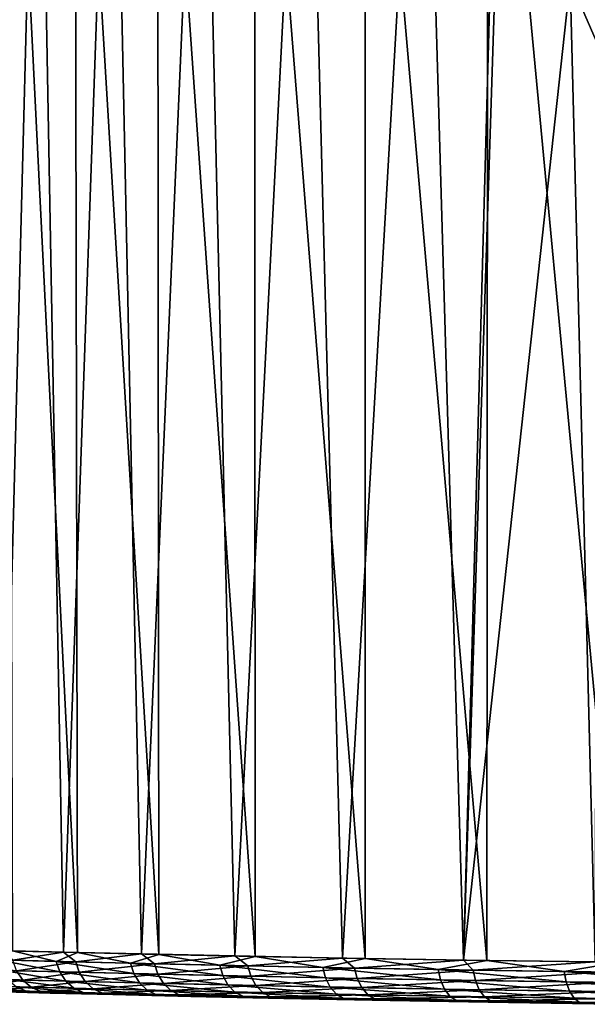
# Model space of a CAD drawing. Header units: metres. Extents: x -136 to 36, y -255 to -20.
# Tile 32 of 60: x -21 to -11, y -83 to -66. Entities that reach past the tile are written whole.
import ezdxf

# ---------------------------------------------------------------- set-up
doc = ezdxf.new("R2010")
doc.units = ezdxf.units.M
doc.layers.add('solid_11422034', color=7, linetype='CONTINUOUS')

msp = doc.modelspace()

# ---------------------------------------------------------------- linework, layer by layer
at = {"layer": 'solid_11422034'}
for points in [[(-21.413635, -82.48822, -7.776412), (-21.795139, -58.004364, -7.332766), (-20.775797, -58.004364, -9.857169)], [(-20.328819, -82.514832, -10.283236), (-21.413635, -82.48822, -7.776412), (-20.775797, -58.004364, -9.857169)], [(-20.083769, -82.520485, 10.753871), (-20.128862, -58.004364, 11.118744), (-21.301832, -58.004364, 8.661955)], [(-21.228905, -82.49295, 8.267289), (-20.083769, -82.520485, 10.753871), (-21.301832, -58.004364, 8.661955)], [(-20.328819, -82.514832, -10.283236), (-20.775797, -58.004364, -9.857169), (-19.465261, -58.004364, -12.243414)], [(-18.953485, -82.546227, -12.639569), (-20.328819, -82.514832, -10.283236), (-19.465261, -58.004364, -12.243414)], [(-18.648203, -82.553055, 13.085685), (-18.673763, -58.004364, 13.419691), (-20.128862, -58.004364, 11.118744)], [(-20.083769, -82.520485, 10.753871), (-18.648203, -82.553055, 13.085685), (-20.128862, -58.004364, 11.118744)], [(-18.953485, -82.546227, -12.639569), (-19.465261, -58.004364, -12.243414), (-17.881897, -58.004364, -14.458054)], [(-17.30847, -82.581367, -14.812029), (-18.953485, -82.546227, -12.639569), (-17.881897, -58.004364, -14.458054)], [(-16.945377, -82.588615, 15.225986), (-16.956932, -58.004364, 15.532547), (-18.673763, -58.004364, 13.419691)], [(-18.648203, -82.553055, 13.085685), (-16.945377, -82.588615, 15.225986), (-18.673763, -58.004364, 13.419691)], [(-17.30847, -82.581367, -14.812029), (-17.881897, -58.004364, -14.458054), (-16.047899, -58.004364, -16.470049)], [(-15.402552, -82.617729, -16.784704), (-17.30847, -82.581367, -14.812029), (-16.047899, -58.004364, -16.470049)], [(-15.004959, -82.624672, 17.140984), (-15.00243, -58.004364, 17.427698), (-16.956932, -58.004364, 15.532547)], [(-16.945377, -82.588615, 15.225986), (-15.004959, -82.624672, 17.140984), (-16.956932, -58.004364, 15.532547)], [(-15.402552, -82.617729, -16.784704), (-16.047899, -58.004364, -16.470049), (-13.988973, -58.004364, -18.251198)], [(-13.267618, -82.653427, -18.518126), (-15.402552, -82.617729, -16.784704), (-13.988973, -58.004364, -18.251198)], [(-15.004959, -82.624672, 17.140984), (-12.857633, -82.65992, 18.805037), (-15.00243, -58.004364, 17.427698)], [(-12.857633, -82.65992, 18.805037), (-12.837653, -58.004364, 19.078579), (-15.00243, -58.004364, 17.427698)], [(-13.267618, -82.653427, -18.518126), (-13.988973, -58.004364, -18.251198), (-12.703426, -61.955547, -19.126837)], [(-12.857633, -82.65992, 18.805037), (-10.514777, -82.691811, 20.208288), (-12.837653, -58.004364, 19.078579)], [(-10.514777, -82.691811, 20.208288), (-10.492943, -58.004364, 20.462055), (-12.837653, -58.004364, 19.078579)], [(-13.267618, -82.653427, -18.518126), (-12.703426, -61.955547, -19.126837), (-12.607641, -62.223808, -19.187307)], [(-13.267618, -82.653427, -18.518126), (-12.607641, -62.223808, -19.187307), (-11.383686, -65.368675, -19.906221)], [(-11.383686, -65.368675, -19.906221), (-10.903806, -62.134342, -20.195892), (-10.923741, -66.424049, -20.151812)], [(-10.940632, -82.6866, -19.980993), (-13.267618, -82.653427, -18.518126), (-11.383686, -65.368675, -19.906221)], [(-10.940632, -82.6866, -19.980993), (-11.383686, -65.368675, -19.906221), (-10.923741, -66.424049, -20.151812)], [(-21.489832, -82.650146, 7.503836), (-20.46051, -82.677155, 9.972957), (-21.228905, -82.49295, 8.267289)], [(-21.224886, -82.65712, -8.223047), (-21.413635, -82.48822, -7.776412), (-20.328819, -82.514832, -10.283236)], [(-20.46051, -82.677155, 9.972957), (-20.083769, -82.520485, 10.753871), (-21.228905, -82.49295, 8.267289)], [(-20.112993, -82.685829, -10.656076), (-21.224886, -82.65712, -8.223047), (-20.328819, -82.514832, -10.283236)], [(-20.46051, -82.677155, 9.972957), (-19.148546, -82.709648, 12.304115), (-20.083769, -82.520485, 10.753871)], [(-20.112993, -82.685829, -10.656076), (-20.328819, -82.514832, -10.283236), (-18.953485, -82.546227, -12.639569)], [(-18.72328, -82.719543, -12.941716), (-20.112993, -82.685829, -10.656076), (-18.953485, -82.546227, -12.639569)], [(-19.148546, -82.709648, 12.304115), (-18.648203, -82.553055, 13.085685), (-20.083769, -82.520485, 10.753871)], [(-19.148546, -82.709648, 12.304115), (-17.572124, -82.745842, 14.465136), (-18.648203, -82.553055, 13.085685)], [(-18.72328, -82.719543, -12.941716), (-18.953485, -82.546227, -12.639569), (-17.30847, -82.581367, -14.812029)], [(-17.572124, -82.745842, 14.465136), (-16.945377, -82.588615, 15.225986), (-18.648203, -82.553055, 13.085685)], [(-20.398466, -82.861053, 9.940478), (-20.46051, -82.677155, 9.972957), (-21.489832, -82.650146, 7.503836)], [(-20.398466, -82.861053, 9.940478), (-21.489832, -82.650146, 7.503836), (-21.424667, -82.834213, 7.479398)], [(-21.160536, -82.841179, -8.196271), (-21.224886, -82.65712, -8.223047), (-20.112993, -82.685829, -10.656076)], [(-21.160536, -82.841179, -8.196271), (-20.112993, -82.685829, -10.656076), (-20.052017, -82.86972, -10.621382)], [(-19.090477, -82.893341, 12.264048), (-19.148546, -82.709648, 12.304115), (-20.46051, -82.677155, 9.972957)], [(-19.090477, -82.893341, 12.264048), (-20.46051, -82.677155, 9.972957), (-20.398466, -82.861053, 9.940478)], [(-20.052017, -82.86972, -10.621382), (-20.112993, -82.685829, -10.656076), (-18.72328, -82.719543, -12.941716)], [(-20.052017, -82.86972, -10.621382), (-18.72328, -82.719543, -12.941716), (-18.666519, -82.903236, -12.899583)], [(-17.518835, -82.929306, 14.418032), (-17.572124, -82.745842, 14.465136), (-19.148546, -82.709648, 12.304115)], [(-17.518835, -82.929306, 14.418032), (-19.148546, -82.709648, 12.304115), (-19.090477, -82.893341, 12.264048)], [(-17.075001, -82.756409, -15.048422), (-18.72328, -82.719543, -12.941716), (-17.30847, -82.581367, -14.812029)], [(-18.666519, -82.903236, -12.899583), (-18.72328, -82.719543, -12.941716), (-17.075001, -82.756409, -15.048422)], [(-17.572124, -82.745842, 14.465136), (-15.753064, -82.783745, 16.42621), (-16.945377, -82.588615, 15.225986)], [(-17.075001, -82.756409, -15.048422), (-17.30847, -82.581367, -14.812029), (-15.402552, -82.617729, -16.784704)], [(-15.190947, -82.79438, -16.947142), (-17.075001, -82.756409, -15.048422), (-15.402552, -82.617729, -16.784704)], [(-15.753064, -82.783745, 16.42621), (-15.004959, -82.624672, 17.140984), (-16.945377, -82.588615, 15.225986)], [(-15.753064, -82.783745, 16.42621), (-13.716503, -82.821266, 18.160303), (-15.004959, -82.624672, 17.140984)], [(-15.190947, -82.79438, -16.947142), (-15.402552, -82.617729, -16.784704), (-13.267618, -82.653427, -18.518126)], [(-13.097155, -82.831375, -18.6117), (-15.190947, -82.79438, -16.947142), (-13.267618, -82.653427, -18.518126)], [(-13.716503, -82.821266, 18.160303), (-12.857633, -82.65992, 18.805037), (-15.004959, -82.624672, 17.140984)], [(-13.716503, -82.821266, 18.160303), (-11.490569, -82.856339, 19.643515), (-12.857633, -82.65992, 18.805037)], [(-13.097155, -82.831375, -18.6117), (-13.267618, -82.653427, -18.518126), (-10.940632, -82.6866, -19.980993)], [(-10.822555, -82.865356, -20.019152), (-13.097155, -82.831375, -18.6117), (-10.940632, -82.6866, -19.980993)], [(-11.490569, -82.856339, 19.643515), (-10.514777, -82.691811, 20.208288), (-12.857633, -82.65992, 18.805037)], [(-11.490569, -82.856339, 19.643515), (-9.105998, -82.887047, 20.85541), (-10.514777, -82.691811, 20.208288)], [(-21.160536, -82.841179, -8.196271), (-21.048988, -83.006088, -8.151392), (-21.860844, -82.984322, -5.626771)], [(-21.424667, -82.834213, 7.479398), (-21.311729, -82.999168, 7.438444), (-20.290937, -83.025711, 9.886053)], [(-20.398466, -82.861053, 9.940478), (-21.424667, -82.834213, 7.479398), (-20.290937, -83.025711, 9.886053)], [(-21.160536, -82.841179, -8.196271), (-20.052017, -82.86972, -10.621382), (-21.048988, -83.006088, -8.151392)], [(-20.052017, -82.86972, -10.621382), (-19.946312, -83.03434, -10.563227), (-21.048988, -83.006088, -8.151392)], [(-20.398466, -82.861053, 9.940478), (-20.290937, -83.025711, 9.886053), (-18.989843, -83.057663, 12.196905)], [(-19.090477, -82.893341, 12.264048), (-20.398466, -82.861053, 9.940478), (-18.989843, -83.057663, 12.196905)], [(-20.052017, -82.86972, -10.621382), (-18.666519, -82.903236, -12.899583), (-19.946312, -83.03434, -10.563227)], [(-18.666519, -82.903236, -12.899583), (-18.568115, -83.067505, -12.828959), (-19.946312, -83.03434, -10.563227)], [(-19.090477, -82.893341, 12.264048), (-18.989843, -83.057663, 12.196905), (-17.426485, -83.093254, 14.339103)], [(-17.518835, -82.929306, 14.418032), (-19.090477, -82.893341, 12.264048), (-17.426485, -83.093254, 14.339103)], [(-18.666519, -82.903236, -12.899583), (-17.075001, -82.756409, -15.048422), (-17.023235, -82.939873, -14.999434)], [(-18.666519, -82.903236, -12.899583), (-17.023235, -82.939873, -14.999434), (-18.568115, -83.067505, -12.828959)], [(-15.705288, -82.966972, 16.372723), (-15.753064, -82.783745, 16.42621), (-17.572124, -82.745842, 14.465136)], [(-15.705288, -82.966972, 16.372723), (-17.572124, -82.745842, 14.465136), (-17.518835, -82.929306, 14.418032)], [(-17.023235, -82.939873, -14.999434), (-17.075001, -82.756409, -15.048422), (-15.190947, -82.79438, -16.947142)], [(-17.023235, -82.939873, -14.999434), (-15.190947, -82.79438, -16.947142), (-15.144894, -82.977623, -16.891977)], [(-13.6749, -83.004265, 18.10117), (-13.716503, -82.821266, 18.160303), (-15.753064, -82.783745, 16.42621)], [(-13.6749, -83.004265, 18.10117), (-15.753064, -82.783745, 16.42621), (-15.705288, -82.966972, 16.372723)], [(-15.144894, -82.977623, -16.891977), (-15.190947, -82.79438, -16.947142), (-13.097155, -82.831375, -18.6117)], [(-15.144894, -82.977623, -16.891977), (-13.097155, -82.831375, -18.6117), (-13.057448, -83.014397, -18.551123)], [(-11.455715, -83.039124, 19.579552), (-11.490569, -82.856339, 19.643515), (-13.716503, -82.821266, 18.160303)], [(-11.455715, -83.039124, 19.579552), (-13.716503, -82.821266, 18.160303), (-13.6749, -83.004265, 18.10117)], [(-13.057448, -83.014397, -18.551123), (-13.097155, -82.831375, -18.6117), (-10.822555, -82.865356, -20.019152)], [(-13.057448, -83.014397, -18.551123), (-10.822555, -82.865356, -20.019152), (-10.789744, -83.04818, -19.953997)], [(-9.078374, -83.069633, 20.7875), (-9.105998, -82.887047, 20.85541), (-11.490569, -82.856339, 19.643515)], [(-9.078374, -83.069633, 20.7875), (-11.490569, -82.856339, 19.643515), (-11.455715, -83.039124, 19.579552)], [(-21.860844, -82.984322, -5.626771), (-21.048988, -83.006088, -8.151392), (-21.706131, -83.111008, -5.586044)], [(-21.048988, -83.006088, -8.151392), (-20.900019, -83.132477, -8.092393), (-21.706131, -83.111008, -5.586044)], [(-21.311729, -82.999168, 7.438444), (-21.160915, -83.125626, 7.38461), (-20.14735, -83.151794, 9.81451)], [(-20.290937, -83.025711, 9.886053), (-21.311729, -82.999168, 7.438444), (-20.14735, -83.151794, 9.81451)], [(-21.048988, -83.006088, -8.151392), (-19.946312, -83.03434, -10.563227), (-20.900019, -83.132477, -8.092393)], [(-19.946312, -83.03434, -10.563227), (-19.805143, -83.160332, -10.486774), (-20.900019, -83.132477, -8.092393)], [(-20.290937, -83.025711, 9.886053), (-20.14735, -83.151794, 9.81451), (-18.855467, -83.183296, 12.108647)], [(-18.989843, -83.057663, 12.196905), (-20.290937, -83.025711, 9.886053), (-18.855467, -83.183296, 12.108647)], [(-19.946312, -83.03434, -10.563227), (-18.568115, -83.067505, -12.828959), (-19.805143, -83.160332, -10.486774)], [(-18.568115, -83.067505, -12.828959), (-18.436699, -83.193039, -12.736114), (-19.805143, -83.160332, -10.486774)], [(-18.989843, -83.057663, 12.196905), (-18.855467, -83.183296, 12.108647), (-17.303169, -83.218384, 14.235353)], [(-17.426485, -83.093254, 14.339103), (-18.989843, -83.057663, 12.196905), (-17.303169, -83.218384, 14.235353)], [(-17.023235, -82.939873, -14.999434), (-16.933493, -83.103767, -14.917319), (-18.568115, -83.067505, -12.828959)], [(-18.568115, -83.067505, -12.828959), (-16.933493, -83.103767, -14.917319), (-18.436699, -83.193039, -12.736114)], [(-17.518835, -82.929306, 14.418032), (-17.426485, -83.093254, 14.339103), (-15.622496, -83.130516, 16.283098)], [(-15.705288, -82.966972, 16.372723), (-17.518835, -82.929306, 14.418032), (-15.622496, -83.130516, 16.283098)], [(-17.023235, -82.939873, -14.999434), (-15.144894, -82.977623, -16.891977), (-16.933493, -83.103767, -14.917319)], [(-15.144894, -82.977623, -16.891977), (-15.065051, -83.141129, -16.799507), (-16.933493, -83.103767, -14.917319)], [(-15.705288, -82.966972, 16.372723), (-15.622496, -83.130516, 16.283098), (-13.602809, -83.167412, 18.00209)], [(-13.6749, -83.004265, 18.10117), (-15.705288, -82.966972, 16.372723), (-13.602809, -83.167412, 18.00209)], [(-15.144894, -82.977623, -16.891977), (-13.057448, -83.014397, -18.551123), (-15.065051, -83.141129, -16.799507)], [(-13.057448, -83.014397, -18.551123), (-12.988607, -83.177528, -18.449574), (-15.065051, -83.141129, -16.799507)], [(-13.6749, -83.004265, 18.10117), (-13.602809, -83.167412, 18.00209), (-11.395321, -83.201897, 19.472385)], [(-11.455715, -83.039124, 19.579552), (-13.6749, -83.004265, 18.10117), (-11.395321, -83.201897, 19.472385)], [(-13.057448, -83.014397, -18.551123), (-10.789744, -83.04818, -19.953997), (-12.988607, -83.177528, -18.449574)], [(-10.789744, -83.04818, -19.953997), (-10.732856, -83.21096, -19.84477), (-12.988607, -83.177528, -18.449574)], [(-11.455715, -83.039124, 19.579552), (-11.395321, -83.201897, 19.472385), (-9.030511, -83.232086, 20.673725)], [(-9.078374, -83.069633, 20.7875), (-11.455715, -83.039124, 19.579552), (-9.030511, -83.232086, 20.673725)], [(-21.882105, -83.106216, 4.852527), (-21.705431, -83.183228, 4.812847), (-20.990068, -83.202324, 7.324229)], [(-21.160915, -83.125626, 7.38461), (-21.882105, -83.106216, 4.852527), (-20.990068, -83.202324, 7.324229)], [(-21.706131, -83.111008, -5.586044), (-20.900019, -83.132477, -8.092393), (-21.53087, -83.18795, -5.540365)], [(-20.990068, -83.202324, 7.324229), (-21.705431, -83.183228, 4.812847), (-21.367607, -83.214592, 5.445894)], [(-20.900019, -83.132477, -8.092393), (-20.731264, -83.209076, -8.026221), (-21.53087, -83.18795, -5.540365)], [(-21.53087, -83.18795, -5.540365), (-20.711025, -83.231865, -7.563069), (-21.47048, -83.211838, -5.028155)], [(-21.53087, -83.18795, -5.540365), (-20.731264, -83.209076, -8.026221), (-20.711025, -83.231865, -7.563069)], [(-20.711025, -83.231865, -7.563069), (-21.367607, -83.214592, 5.445894), (-21.47048, -83.211838, -5.028155)], [(-20.990068, -83.202324, 7.324229), (-21.367607, -83.214592, 5.445894), (-20.564487, -83.235641, 7.955369)], [(-20.711025, -83.231865, -7.563069), (-20.564487, -83.235641, 7.955369), (-21.367607, -83.214592, 5.445894)], [(-21.160915, -83.125626, 7.38461), (-20.990068, -83.202324, 7.324229), (-19.984688, -83.228081, 9.734267)], [(-20.14735, -83.151794, 9.81451), (-21.160915, -83.125626, 7.38461), (-19.984688, -83.228081, 9.734267)], [(-19.984688, -83.228081, 9.734267), (-20.990068, -83.202324, 7.324229), (-20.564487, -83.235641, 7.955369)], [(-20.900019, -83.132477, -8.092393), (-19.805143, -83.160332, -10.486774), (-20.731264, -83.209076, -8.026221)], [(-19.805143, -83.160332, -10.486774), (-19.645227, -83.236488, -10.401029), (-20.731264, -83.209076, -8.026221)], [(-20.731264, -83.209076, -8.026221), (-19.648861, -83.258667, -10.001303), (-20.711025, -83.231865, -7.563069)], [(-20.731264, -83.209076, -8.026221), (-19.645227, -83.236488, -10.401029), (-19.648861, -83.258667, -10.001303)], [(-19.648861, -83.258667, -10.001303), (-20.564487, -83.235641, 7.955369), (-20.711025, -83.231865, -7.563069)], [(-19.984688, -83.228081, 9.734267), (-20.564487, -83.235641, 7.955369), (-19.461699, -83.263245, 10.359809)], [(-19.648861, -83.258667, -10.001303), (-19.461699, -83.263245, 10.359809), (-20.564487, -83.235641, 7.955369)], [(-20.14735, -83.151794, 9.81451), (-19.984688, -83.228081, 9.734267), (-18.703234, -83.259071, 12.009655)], [(-18.855467, -83.183296, 12.108647), (-20.14735, -83.151794, 9.81451), (-18.703234, -83.259071, 12.009655)], [(-18.703234, -83.259071, 12.009655), (-19.984688, -83.228081, 9.734267), (-19.461699, -83.263245, 10.359809)], [(-19.805143, -83.160332, -10.486774), (-18.436699, -83.193039, -12.736114), (-19.645227, -83.236488, -10.401029)], [(-19.645227, -83.236488, -10.401029), (-18.312881, -83.290375, -12.273633), (-19.648861, -83.258667, -10.001303)], [(-18.436699, -83.193039, -12.736114), (-18.287828, -83.268677, -12.631981), (-19.645227, -83.236488, -10.401029)], [(-19.645227, -83.236488, -10.401029), (-18.287828, -83.268677, -12.631981), (-18.312881, -83.290375, -12.273633)], [(-18.855467, -83.183296, 12.108647), (-18.703234, -83.259071, 12.009655), (-17.163469, -83.293594, 14.118983)], [(-17.303169, -83.218384, 14.235353), (-18.855467, -83.183296, 12.108647), (-17.163469, -83.293594, 14.118983)], [(-16.933493, -83.103767, -14.917319), (-16.813641, -83.228806, -14.809364), (-18.436699, -83.193039, -12.736114)], [(-18.436699, -83.193039, -12.736114), (-16.813641, -83.228806, -14.809364), (-18.287828, -83.268677, -12.631981)], [(-16.813641, -83.228806, -14.809364), (-16.677874, -83.303871, -14.688288), (-18.287828, -83.268677, -12.631981)], [(-17.426485, -83.093254, 14.339103), (-17.303169, -83.218384, 14.235353), (-15.511946, -83.255119, 16.165293)], [(-15.622496, -83.130516, 16.283098), (-17.426485, -83.093254, 14.339103), (-15.511946, -83.255119, 16.165293)], [(-17.303169, -83.218384, 14.235353), (-17.163469, -83.293594, 14.118983), (-15.386705, -83.32975, 16.033155)], [(-15.511946, -83.255119, 16.165293), (-17.303169, -83.218384, 14.235353), (-15.386705, -83.32975, 16.033155)], [(-16.933493, -83.103767, -14.917319), (-15.065051, -83.141129, -16.799507), (-16.813641, -83.228806, -14.809364)], [(-15.065051, -83.141129, -16.799507), (-14.958418, -83.26564, -16.677935), (-16.813641, -83.228806, -14.809364)], [(-16.813641, -83.228806, -14.809364), (-14.958418, -83.26564, -16.677935), (-16.677874, -83.303871, -14.688288)], [(-15.622496, -83.130516, 16.283098), (-15.511946, -83.255119, 16.165293), (-13.506549, -83.291496, 17.871857)], [(-13.602809, -83.167412, 18.00209), (-15.622496, -83.130516, 16.283098), (-13.506549, -83.291496, 17.871857)], [(-15.511946, -83.255119, 16.165293), (-15.386705, -83.32975, 16.033155), (-13.397497, -83.36554, 17.725779)], [(-13.506549, -83.291496, 17.871857), (-15.511946, -83.255119, 16.165293), (-13.397497, -83.36554, 17.725779)], [(-15.065051, -83.141129, -16.799507), (-12.988607, -83.177528, -18.449574), (-14.958418, -83.26564, -16.677935)], [(-12.988607, -83.177528, -18.449574), (-12.896667, -83.301537, -18.316065), (-14.958418, -83.26564, -16.677935)], [(-13.602809, -83.167412, 18.00209), (-13.506549, -83.291496, 17.871857), (-11.31468, -83.3255, 19.331522)], [(-11.395321, -83.201897, 19.472385), (-13.602809, -83.167412, 18.00209), (-11.31468, -83.3255, 19.331522)], [(-12.988607, -83.177528, -18.449574), (-10.732856, -83.21096, -19.84477), (-12.896667, -83.301537, -18.316065)], [(-10.732856, -83.21096, -19.84477), (-10.656878, -83.334503, -19.701168), (-12.896667, -83.301537, -18.316065)], [(-11.395321, -83.201897, 19.472385), (-11.31468, -83.3255, 19.331522), (-8.966603, -83.355263, 20.524178)], [(-9.030511, -83.232086, 20.673725), (-11.395321, -83.201897, 19.472385), (-8.966603, -83.355263, 20.524178)], [(-18.312881, -83.290375, -12.273633), (-19.461699, -83.263245, 10.359809), (-19.648861, -83.258667, -10.001303)], [(-18.703234, -83.259071, 12.009655), (-19.461699, -83.263245, 10.359809), (-18.084946, -83.295555, 12.605769)], [(-18.312881, -83.290375, -12.273633), (-18.084946, -83.295555, 12.605769), (-19.461699, -83.263245, 10.359809)], [(-17.163469, -83.293594, 14.118983), (-18.703234, -83.259071, 12.009655), (-18.084946, -83.295555, 12.605769)], [(-18.287828, -83.268677, -12.631981), (-16.718342, -83.325294, -14.366206), (-18.312881, -83.290375, -12.273633)], [(-16.718342, -83.325294, -14.366206), (-18.084946, -83.295555, 12.605769), (-18.312881, -83.290375, -12.273633)], [(-18.287828, -83.268677, -12.631981), (-16.677874, -83.303871, -14.688288), (-16.718342, -83.325294, -14.366206)], [(-17.163469, -83.293594, 14.118983), (-18.084946, -83.295555, 12.605769), (-16.442982, -83.331001, 14.680101)], [(-16.718342, -83.325294, -14.366206), (-16.442982, -83.331001, 14.680101), (-18.084946, -83.295555, 12.605769)], [(-15.386705, -83.32975, 16.033155), (-17.163469, -83.293594, 14.118983), (-16.442982, -83.331001, 14.680101)], [(-16.677874, -83.303871, -14.688288), (-14.878515, -83.361633, -16.259666), (-16.718342, -83.325294, -14.366206)], [(-14.878515, -83.361633, -16.259666), (-16.442982, -83.331001, 14.680101), (-16.718342, -83.325294, -14.366206)], [(-14.958418, -83.26564, -16.677935), (-14.837626, -83.340126, -16.541588), (-16.677874, -83.303871, -14.688288)], [(-16.677874, -83.303871, -14.688288), (-14.837626, -83.340126, -16.541588), (-14.878515, -83.361633, -16.259666)], [(-15.386705, -83.32975, 16.033155), (-16.442982, -83.331001, 14.680101), (-14.562006, -83.367455, 16.542196)], [(-14.878515, -83.361633, -16.259666), (-14.562006, -83.367455, 16.542196), (-16.442982, -83.331001, 14.680101)], [(-13.397497, -83.36554, 17.725779), (-15.386705, -83.32975, 16.033155), (-14.562006, -83.367455, 16.542196)], [(-14.958418, -83.26564, -16.677935), (-12.896667, -83.301537, -18.316065), (-14.837626, -83.340126, -16.541588)], [(-14.837626, -83.340126, -16.541588), (-12.831306, -83.397095, -17.916059), (-14.878515, -83.361633, -16.259666)], [(-12.831306, -83.397095, -17.916059), (-14.562006, -83.367455, 16.542196), (-14.878515, -83.361633, -16.259666)], [(-12.896667, -83.301537, -18.316065), (-12.792518, -83.375443, -18.16633), (-14.837626, -83.340126, -16.541588)], [(-14.837626, -83.340126, -16.541588), (-12.792518, -83.375443, -18.16633), (-12.831306, -83.397095, -17.916059)], [(-13.397497, -83.36554, 17.725779), (-14.562006, -83.367455, 16.542196), (-12.470873, -83.402794, 18.168842)], [(-12.831306, -83.397095, -17.916059), (-12.470873, -83.402794, 18.168842), (-14.562006, -83.367455, 16.542196)], [(-13.506549, -83.291496, 17.871857), (-13.397497, -83.36554, 17.725779), (-11.223323, -83.399002, 19.173523)], [(-11.31468, -83.3255, 19.331522), (-13.506549, -83.291496, 17.871857), (-11.223323, -83.399002, 19.173523)], [(-11.223323, -83.399002, 19.173523), (-13.397497, -83.36554, 17.725779), (-12.470873, -83.402794, 18.168842)], [(-12.896667, -83.301537, -18.316065), (-10.656878, -83.334503, -19.701168), (-12.792518, -83.375443, -18.16633)], [(-12.792518, -83.375443, -18.16633), (-10.588375, -83.429924, -19.324142), (-12.831306, -83.397095, -17.916059)], [(-10.588375, -83.429924, -19.324142), (-12.470873, -83.402794, 18.168842), (-12.831306, -83.397095, -17.916059)], [(-10.656878, -83.334503, -19.701168), (-10.570812, -83.40789, -19.540115), (-12.792518, -83.375443, -18.16633)], [(-12.792518, -83.375443, -18.16633), (-10.570812, -83.40789, -19.540115), (-10.588375, -83.429924, -19.324142)], [(-11.223323, -83.399002, 19.173523), (-12.470873, -83.402794, 18.168842), (-10.194289, -83.435043, 19.533689)], [(-10.588375, -83.429924, -19.324142), (-10.194289, -83.435043, 19.533689), (-12.470873, -83.402794, 18.168842)], [(-11.31468, -83.3255, 19.331522), (-11.223323, -83.399002, 19.173523), (-8.894202, -83.428284, 20.356438)], [(-8.966603, -83.355263, 20.524178), (-11.31468, -83.3255, 19.331522), (-8.894202, -83.428284, 20.356438)], [(-8.894202, -83.428284, 20.356438), (-11.223323, -83.399002, 19.173523), (-10.194289, -83.435043, 19.533689)]]:
    msp.add_3dface(points, dxfattribs=at)

doc.saveas('drawing.dxf')
